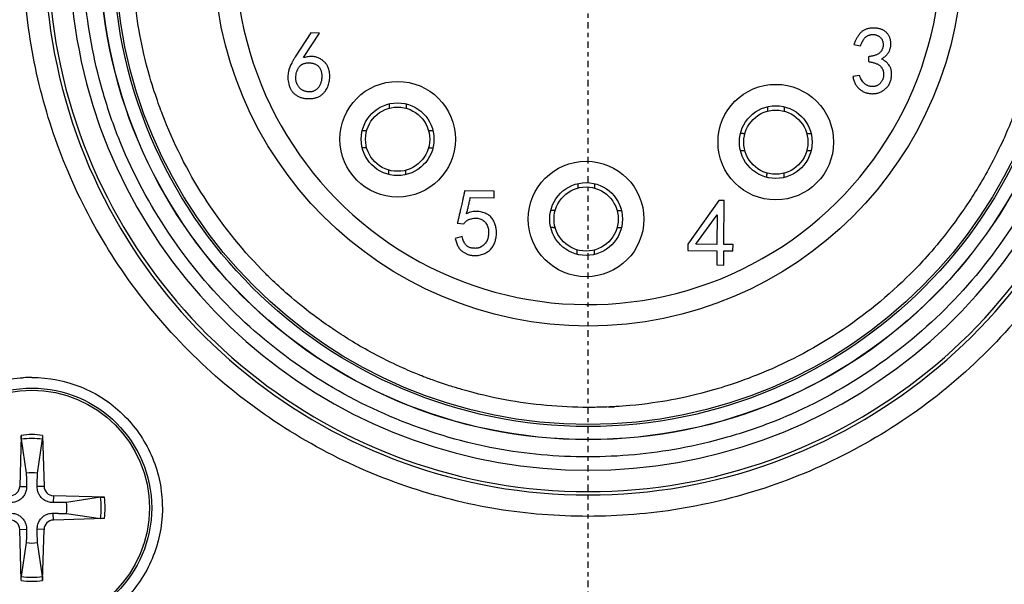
# Model space of a CAD drawing. Header units: millimetres. Extents: x 0 to 4378, y 0 to 2376.
# Tile 165 of 256: x 2284 to 2307, y 656 to 670. Entities that reach past the tile are written whole.
import ezdxf

# ---------------------------------------------------------------- set-up
doc = ezdxf.new("R2010")
doc.units = ezdxf.units.MM
doc.header["$LTSCALE"] = 0.2
doc.linetypes.add('CENTER2', pattern=[1.125, 0.75, -0.125, 0.125, -0.125])
doc.layers.add('02_Center Line', color=1, linetype='CENTER2')

# ---------------------------------------------------------------- blocks, each defined once
blk = doc.blocks.new('A$Ca6fc7631')
for p, q in [((-6.481, 34.099), (-6.845, 33.54)), ((-6.652, 33.521), (-6.279, 34.097)), ((-6.279, 34.097), (-6.481, 34.099)), ((6.209, 33.827), (6.366, 33.8)), ((6.549, 33.544), (6.548, 33.43)), ((6.343, 33.107), (6.185, 33.082)), ((-10.073, 32.536), (-10.073, 32.536)), ((-2.193, 30.403), (-2.886, 30.409)), ((-2.194, 30.245), (-2.193, 30.403)), ((-2.755, 30.25), (-2.194, 30.245)), ((3.051, 30.185), (2.332, 29.164)), ((3.182, 30.184), (3.051, 30.185)), ((3.174, 29.158), (3.182, 30.184)), ((2.516, 29.163), (3.013, 29.852)), ((3.013, 29.852), (3.008, 29.159)), ((-3.058, 29.656), (-2.909, 29.637)), ((-2.946, 29.339), (-3.105, 29.296)), ((2.332, 29.164), (2.331, 29.015)), ((2.331, 29.015), (3.006, 29.01)), ((3.008, 29.159), (2.516, 29.163)), ((3.006, 29.01), (3.004, 28.677)), ((3.171, 28.676), (3.173, 29.009)), ((3.173, 29.009), (3.384, 29.007)), ((3.385, 29.156), (3.174, 29.158)), ((3.384, 29.007), (3.385, 29.156)), ((3.004, 28.677), (3.171, 28.676)), ((0.466, 25.365), (0.614, 25.365)), ((-13.251, 24.694), (-13.284, 23.503)), ((-12.749, 24.694), (-12.716, 23.503)), ((-13.248, 24.603), (-13.13, 23.81)), ((-12.87, 23.81), (-12.752, 24.603)), ((-13.284, 23.503), (-13.124, 23.498)), ((-12.716, 23.503), (-12.876, 23.498)), ((-12.497, 23.284), (-12.502, 23.124)), ((-11.306, 23.251), (-12.497, 23.284)), ((-11.397, 23.248), (-12.19, 23.13)), ((-12.497, 22.716), (-12.502, 22.876)), ((-12.19, 22.87), (-11.397, 22.752)), ((-11.306, 22.749), (-12.497, 22.716)), ((-13.284, 22.497), (-13.124, 22.502)), ((-13.251, 21.306), (-13.284, 22.497)), ((-12.716, 22.497), (-12.876, 22.502)), ((-12.749, 21.306), (-12.716, 22.497)), ((-13.13, 22.19), (-13.248, 21.397)), ((-12.752, 21.397), (-12.87, 22.19))]:
    blk.add_line(p, q)
for centre, radius in [((0, 36), 11.407), ((0, 36), 11.403), ((0, 36), 11.099), ((0, 36), 11.051), ((0, 36), 8.75), ((-4.453, 31.615), 1.35), ((4.385, 31.547), 1.35), ((-4.453, 31.615), 0.85), ((-4.453, 31.615), 0.75), ((4.385, 31.547), 0.85), ((4.385, 31.547), 0.75), ((-0.048, 29.75), 1.35), ((-0.048, 29.75), 0.85), ((-0.048, 29.75), 0.75), ((-13, 23), 2.8), ((-13, 23), 2.75)]:
    blk.add_circle(centre, radius)
for centre, radius, start, end in [((0, 36), 12.697, 114.3067, 65.6933), ((0, 36), 12.619, 114.4631, 65.5369), ((-10.005, 32.35), 0.4, 109.1631, 109.3415), ((-12.999, 23.001), 3.049, 90.0201, 93.7774), ((-13, 23), 1.713, 81.5815, 98.4185), ((-13, 23), 1.622, 81.1921, 98.8079), ((-13, 23), 0.82, 80.8854, 99.1146), ((-13.509, 23.509), 0.225, 271.612, 358.388), ((-12.491, 23.509), 0.225, 181.612, 268.388), ((-13, 23), 1.622, 351.1921, 8.8079), ((-13, 23), 1.713, 351.5815, 8.4185), ((-13, 23), 0.82, 350.8854, 9.1146), ((-13.509, 22.491), 0.225, 1.612, 88.388), ((-12.491, 22.491), 0.225, 91.612, 178.388), ((-13, 23), 0.82, 260.8854, 279.1146), ((-13, 23), 1.713, 261.5815, 278.4185), ((-13, 23), 1.622, 261.1921, 278.8079)]:
    blk.add_arc(centre, radius, start, end)
for major_axis, start_param, end_param in [((2.909, -11.765), 3.326169, 6.040807), ((-2.224, -11.913), 0.184575, 2.899213), ((8.231, -0.552), 3.200928, 6.34253)]:
    blk.add_ellipse((0, 36), major_axis=major_axis, ratio=0.999998, start_param=start_param, end_param=end_param)
for points, knots in [([(0, 22.803), (-0.722, 22.803), (-1.428, 22.859), (-2.119, 22.971), (-2.835, 23.088), (-3.548, 23.267), (-4.257, 23.508), (-4.981, 23.755), (-5.679, 24.062), (-6.35, 24.431), (-7.026, 24.802), (-7.665, 25.229), (-8.266, 25.712), (-8.863, 26.191), (-9.42, 26.728), (-9.939, 27.322), (-10.446, 27.903), (-10.894, 28.513), (-11.282, 29.153), (-11.662, 29.778), (-11.987, 30.431), (-12.258, 31.111), (-12.524, 31.776), (-12.734, 32.459), (-12.888, 33.158), (-13.043, 33.863), (-13.14, 34.565), (-13.18, 35.264), (-13.22, 35.989), (-13.199, 36.723), (-13.116, 37.468), (-13.031, 38.228), (-12.88, 38.975), (-12.665, 39.711), (-12.448, 40.451), (-12.169, 41.166), (-11.826, 41.857), (-11.487, 42.543), (-11.083, 43.203), (-10.615, 43.837), (-10.157, 44.457), (-9.657, 45.026), (-9.116, 45.543), (-8.587, 46.048), (-8.02, 46.507), (-7.414, 46.918), (-6.821, 47.32), (-6.2, 47.672), (-5.55, 47.974)], [0, 0, 0, 0, 0.0625, 0.0625, 0.0625, 0.125, 0.125, 0.125, 0.1875, 0.1875, 0.1875, 0.25, 0.25, 0.25, 0.3125, 0.3125, 0.3125, 0.375, 0.375, 0.375, 0.4375, 0.4375, 0.4375, 0.5, 0.5, 0.5, 0.5625, 0.5625, 0.5625, 0.625, 0.625, 0.625, 0.6875, 0.6875, 0.6875, 0.75, 0.75, 0.75, 0.8125, 0.8125, 0.8125, 0.875, 0.875, 0.875, 0.9375, 0.9375, 0.9375, 1, 1, 1, 1]), ([(5.55, 47.974), (6.205, 47.67), (6.822, 47.322), (7.402, 46.93), (8.003, 46.523), (8.574, 46.061), (9.116, 45.543), (9.669, 45.015), (10.172, 44.443), (10.627, 43.826), (11.084, 43.205), (11.484, 42.549), (11.826, 41.857), (12.166, 41.172), (12.446, 40.451), (12.667, 39.694), (12.883, 38.954), (13.032, 38.212), (13.116, 37.468), (13.197, 36.741), (13.218, 36.012), (13.178, 35.28), (13.139, 34.565), (13.042, 33.858), (12.888, 33.158), (12.733, 32.454), (12.526, 31.776), (12.267, 31.126), (11.999, 30.451), (11.671, 29.793), (11.282, 29.153), (10.885, 28.499), (10.435, 27.884), (9.93, 27.307), (9.422, 26.727), (8.868, 26.196), (8.266, 25.712), (7.67, 25.233), (7.026, 24.804), (6.334, 24.426), (5.658, 24.056), (4.966, 23.75), (4.257, 23.508), (3.565, 23.272), (2.858, 23.095), (2.135, 22.976), (1.428, 22.861), (0.717, 22.803), (0, 22.803)], [0, 0, 0, 0, 0.0625, 0.0625, 0.0625, 0.125, 0.125, 0.125, 0.1875, 0.1875, 0.1875, 0.25, 0.25, 0.25, 0.3125, 0.3125, 0.3125, 0.375, 0.375, 0.375, 0.4375, 0.4375, 0.4375, 0.5, 0.5, 0.5, 0.5625, 0.5625, 0.5625, 0.625, 0.625, 0.625, 0.6875, 0.6875, 0.6875, 0.75, 0.75, 0.75, 0.8125, 0.8125, 0.8125, 0.875, 0.875, 0.875, 0.9375, 0.9375, 0.9375, 1, 1, 1, 1]), ([(0, 24.193), (-0.741, 24.193), (-1.461, 24.258), (-2.158, 24.388), (-2.892, 24.524), (-3.621, 24.736), (-4.346, 25.022), (-5.091, 25.317), (-5.8, 25.685), (-6.471, 26.125), (-7.149, 26.569), (-7.775, 27.078), (-8.348, 27.652), (-8.916, 28.219), (-9.428, 28.852), (-9.884, 29.551), (-10.326, 30.23), (-10.691, 30.931), (-10.978, 31.654), (-11.116, 32.005), (-11.241, 32.371), (-11.35, 32.754), (-11.456, 33.125), (-11.543, 33.491), (-11.609, 33.852), (-11.741, 34.561), (-11.806, 35.277), (-11.807, 36), (-11.807, 36.741), (-11.742, 37.46), (-11.612, 38.158), (-11.476, 38.892), (-11.264, 39.621), (-10.978, 40.346), (-10.683, 41.091), (-10.315, 41.8), (-9.875, 42.471), (-9.431, 43.149), (-8.922, 43.775), (-8.348, 44.348), (-7.781, 44.916), (-7.148, 45.428), (-6.449, 45.884), (-5.77, 46.326), (-5.069, 46.691), (-4.346, 46.978), (-3.995, 47.116), (-3.629, 47.241), (-3.246, 47.35), (-2.875, 47.456), (-2.509, 47.543), (-2.148, 47.609), (-1.439, 47.741), (-0.723, 47.807), (0, 47.807)], [0, 0, 0, 0, 0.0625, 0.0625, 0.0625, 0.125, 0.125, 0.125, 0.1875, 0.1875, 0.1875, 0.25, 0.25, 0.25, 0.3125, 0.3125, 0.3125, 0.375, 0.375, 0.375, 0.40625, 0.40625, 0.40625, 0.4375, 0.4375, 0.4375, 0.5, 0.5, 0.5, 0.5625, 0.5625, 0.5625, 0.625, 0.625, 0.625, 0.6875, 0.6875, 0.6875, 0.75, 0.75, 0.75, 0.8125, 0.8125, 0.8125, 0.875, 0.875, 0.875, 0.90625, 0.90625, 0.90625, 0.9375, 0.9375, 0.9375, 1, 1, 1, 1]), ([(0, 47.807), (0.741, 47.807), (1.461, 47.742), (2.158, 47.612), (2.892, 47.476), (3.621, 47.264), (4.346, 46.978), (5.091, 46.683), (5.8, 46.315), (6.471, 45.875), (7.149, 45.431), (7.775, 44.922), (8.348, 44.348), (8.916, 43.781), (9.428, 43.148), (9.884, 42.449), (10.326, 41.77), (10.691, 41.069), (10.978, 40.346), (11.116, 39.995), (11.241, 39.629), (11.35, 39.246), (11.456, 38.875), (11.543, 38.509), (11.609, 38.148), (11.741, 37.439), (11.806, 36.723), (11.807, 36), (11.807, 35.259), (11.742, 34.54), (11.612, 33.842), (11.476, 33.108), (11.264, 32.379), (10.978, 31.654), (10.683, 30.909), (10.315, 30.2), (9.875, 29.529), (9.431, 28.851), (8.922, 28.225), (8.348, 27.652), (7.781, 27.084), (7.148, 26.572), (6.449, 26.116), (5.77, 25.674), (5.069, 25.309), (4.346, 25.022), (3.995, 24.884), (3.629, 24.759), (3.246, 24.65), (2.875, 24.544), (2.509, 24.457), (2.148, 24.391), (1.439, 24.259), (0.723, 24.193), (0, 24.193)], [0, 0, 0, 0, 0.0625, 0.0625, 0.0625, 0.125, 0.125, 0.125, 0.1875, 0.1875, 0.1875, 0.25, 0.25, 0.25, 0.3125, 0.3125, 0.3125, 0.375, 0.375, 0.375, 0.40625, 0.40625, 0.40625, 0.4375, 0.4375, 0.4375, 0.5, 0.5, 0.5, 0.5625, 0.5625, 0.5625, 0.625, 0.625, 0.625, 0.6875, 0.6875, 0.6875, 0.75, 0.75, 0.75, 0.8125, 0.8125, 0.8125, 0.875, 0.875, 0.875, 0.90625, 0.90625, 0.90625, 0.9375, 0.9375, 0.9375, 1, 1, 1, 1]), ([(0, 25.349), (-0.65, 25.349), (-1.299, 25.408), (-1.938, 25.526), (-2.272, 25.588), (-2.603, 25.666), (-2.929, 25.761), (-2.958, 25.769), (-3.015, 25.785), (-3.099, 25.811), (-3.182, 25.836), (-3.293, 25.871), (-3.43, 25.917), (-3.554, 25.959), (-3.656, 25.996), (-3.738, 26.026), (-3.819, 26.057), (-3.88, 26.08), (-3.921, 26.096), (-3.998, 26.127), (-4.118, 26.175), (-4.279, 26.246), (-4.44, 26.317), (-4.642, 26.411), (-4.88, 26.535), (-5.25, 26.727), (-5.56, 26.915), (-5.818, 27.083), (-5.944, 27.166), (-6.083, 27.26), (-6.232, 27.367), (-6.381, 27.474), (-6.541, 27.595), (-6.71, 27.731), (-6.922, 27.902), (-7.094, 28.054), (-7.229, 28.178), (-7.365, 28.303), (-7.464, 28.401), (-7.532, 28.468), (-8.044, 28.981), (-8.504, 29.546), (-8.903, 30.152), (-9.301, 30.758), (-9.637, 31.405), (-9.904, 32.079), (-9.938, 32.165), (-9.986, 32.29), (-10.045, 32.455), (-10.103, 32.62), (-10.172, 32.825), (-10.244, 33.073), (-10.353, 33.451), (-10.425, 33.78), (-10.476, 34.053), (-10.525, 34.319), (-10.575, 34.643), (-10.609, 35.026), (-10.63, 35.265), (-10.64, 35.467), (-10.646, 35.629), (-10.651, 35.791), (-10.651, 35.915), (-10.651, 36), (-10.651, 36.65), (-10.592, 37.299), (-10.474, 37.938), (-10.412, 38.272), (-10.334, 38.603), (-10.239, 38.929), (-10.231, 38.958), (-10.215, 39.014), (-10.19, 39.098), (-10.164, 39.182), (-10.13, 39.293), (-10.083, 39.43), (-10.041, 39.554), (-10.004, 39.656), (-9.974, 39.738), (-9.943, 39.819), (-9.92, 39.88), (-9.904, 39.921), (-9.873, 39.998), (-9.825, 40.118), (-9.754, 40.279), (-9.683, 40.44), (-9.589, 40.642), (-9.465, 40.88), (-9.273, 41.25), (-9.085, 41.56), (-8.917, 41.818), (-8.834, 41.944), (-8.74, 42.083), (-8.633, 42.232), (-8.526, 42.381), (-8.405, 42.541), (-8.269, 42.71), (-8.098, 42.922), (-7.946, 43.094), (-7.822, 43.229), (-7.697, 43.365), (-7.599, 43.464), (-7.532, 43.532), (-7.019, 44.044), (-6.454, 44.504), (-5.848, 44.903), (-5.242, 45.301), (-4.595, 45.637), (-3.921, 45.904), (-3.835, 45.937), (-3.71, 45.986), (-3.545, 46.045), (-3.38, 46.103), (-3.175, 46.172), (-2.927, 46.244), (-2.549, 46.353), (-2.221, 46.425), (-1.947, 46.476), (-1.682, 46.525), (-1.358, 46.575), (-0.974, 46.609), (-0.736, 46.63), (-0.535, 46.64), (-0.372, 46.645), (-0.21, 46.651), (-0.086, 46.651), (0, 46.651)], [0, 0, 0, 0, 0.0625, 0.0625, 0.0625, 0.09375, 0.09375, 0.09375, 0.101562, 0.101562, 0.101562, 0.109375, 0.109375, 0.109375, 0.117188, 0.117188, 0.117188, 0.125, 0.125, 0.125, 0.140625, 0.140625, 0.140625, 0.15625, 0.15625, 0.15625, 0.1875, 0.1875, 0.1875, 0.203125, 0.203125, 0.203125, 0.21875, 0.21875, 0.21875, 0.234375, 0.234375, 0.234375, 0.25, 0.25, 0.25, 0.3125, 0.3125, 0.3125, 0.375, 0.375, 0.375, 0.390625, 0.390625, 0.390625, 0.40625, 0.40625, 0.40625, 0.4375, 0.4375, 0.4375, 0.46875, 0.46875, 0.46875, 0.484375, 0.484375, 0.484375, 0.5, 0.5, 0.5, 0.5625, 0.5625, 0.5625, 0.59375, 0.59375, 0.59375, 0.601562, 0.601562, 0.601562, 0.609375, 0.609375, 0.609375, 0.617188, 0.617188, 0.617188, 0.625, 0.625, 0.625, 0.640625, 0.640625, 0.640625, 0.65625, 0.65625, 0.65625, 0.6875, 0.6875, 0.6875, 0.703125, 0.703125, 0.703125, 0.71875, 0.71875, 0.71875, 0.734375, 0.734375, 0.734375, 0.75, 0.75, 0.75, 0.8125, 0.8125, 0.8125, 0.875, 0.875, 0.875, 0.890625, 0.890625, 0.890625, 0.90625, 0.90625, 0.90625, 0.9375, 0.9375, 0.9375, 0.96875, 0.96875, 0.96875, 0.984375, 0.984375, 0.984375, 1, 1, 1, 1]), ([(0, 46.651), (0.65, 46.651), (1.299, 46.592), (1.938, 46.474), (2.272, 46.412), (2.603, 46.334), (2.929, 46.239), (2.958, 46.231), (3.015, 46.215), (3.099, 46.189), (3.182, 46.164), (3.293, 46.129), (3.43, 46.083), (3.554, 46.041), (3.656, 46.004), (3.738, 45.974), (3.819, 45.943), (3.88, 45.92), (3.921, 45.904), (3.998, 45.873), (4.118, 45.825), (4.279, 45.754), (4.44, 45.683), (4.642, 45.589), (4.88, 45.465), (5.25, 45.273), (5.56, 45.085), (5.818, 44.917), (5.944, 44.834), (6.083, 44.74), (6.232, 44.633), (6.381, 44.526), (6.541, 44.405), (6.71, 44.269), (6.922, 44.098), (7.094, 43.946), (7.229, 43.822), (7.365, 43.697), (7.464, 43.599), (7.532, 43.532), (8.044, 43.019), (8.504, 42.454), (8.903, 41.848), (9.301, 41.242), (9.637, 40.595), (9.904, 39.921), (9.938, 39.835), (9.986, 39.71), (10.045, 39.545), (10.103, 39.38), (10.172, 39.175), (10.244, 38.927), (10.353, 38.549), (10.425, 38.22), (10.476, 37.947), (10.525, 37.681), (10.575, 37.357), (10.609, 36.974), (10.63, 36.735), (10.64, 36.533), (10.646, 36.371), (10.651, 36.209), (10.651, 36.085), (10.651, 36), (10.651, 35.35), (10.592, 34.701), (10.474, 34.062), (10.412, 33.728), (10.334, 33.397), (10.239, 33.071), (10.231, 33.042), (10.215, 32.986), (10.19, 32.902), (10.164, 32.818), (10.13, 32.707), (10.083, 32.57), (10.041, 32.446), (10.004, 32.344), (9.974, 32.262), (9.943, 32.181), (9.92, 32.12), (9.904, 32.079), (9.873, 32.002), (9.825, 31.882), (9.754, 31.721), (9.683, 31.56), (9.589, 31.358), (9.465, 31.12), (9.273, 30.75), (9.085, 30.44), (8.917, 30.182), (8.834, 30.056), (8.74, 29.917), (8.633, 29.768), (8.526, 29.619), (8.405, 29.459), (8.269, 29.29), (8.098, 29.078), (7.946, 28.906), (7.822, 28.771), (7.697, 28.635), (7.599, 28.536), (7.532, 28.468), (7.019, 27.956), (6.454, 27.496), (5.848, 27.097), (5.242, 26.699), (4.595, 26.363), (3.921, 26.096), (3.835, 26.063), (3.71, 26.014), (3.545, 25.955), (3.38, 25.897), (3.175, 25.828), (2.927, 25.756), (2.549, 25.647), (2.221, 25.575), (1.947, 25.524), (1.682, 25.475), (1.358, 25.425), (0.974, 25.391), (0.736, 25.37), (0.535, 25.36), (0.372, 25.355), (0.21, 25.349), (0.086, 25.349), (0, 25.349)], [0, 0, 0, 0, 0.0625, 0.0625, 0.0625, 0.09375, 0.09375, 0.09375, 0.101562, 0.101562, 0.101562, 0.109375, 0.109375, 0.109375, 0.117188, 0.117188, 0.117188, 0.125, 0.125, 0.125, 0.140625, 0.140625, 0.140625, 0.15625, 0.15625, 0.15625, 0.1875, 0.1875, 0.1875, 0.203125, 0.203125, 0.203125, 0.21875, 0.21875, 0.21875, 0.234375, 0.234375, 0.234375, 0.25, 0.25, 0.25, 0.3125, 0.3125, 0.3125, 0.375, 0.375, 0.375, 0.390625, 0.390625, 0.390625, 0.40625, 0.40625, 0.40625, 0.4375, 0.4375, 0.4375, 0.46875, 0.46875, 0.46875, 0.484375, 0.484375, 0.484375, 0.5, 0.5, 0.5, 0.5625, 0.5625, 0.5625, 0.59375, 0.59375, 0.59375, 0.601562, 0.601562, 0.601562, 0.609375, 0.609375, 0.609375, 0.617188, 0.617188, 0.617188, 0.625, 0.625, 0.625, 0.640625, 0.640625, 0.640625, 0.65625, 0.65625, 0.65625, 0.6875, 0.6875, 0.6875, 0.703125, 0.703125, 0.703125, 0.71875, 0.71875, 0.71875, 0.734375, 0.734375, 0.734375, 0.75, 0.75, 0.75, 0.8125, 0.8125, 0.8125, 0.875, 0.875, 0.875, 0.890625, 0.890625, 0.890625, 0.90625, 0.90625, 0.90625, 0.9375, 0.9375, 0.9375, 0.96875, 0.96875, 0.96875, 0.984375, 0.984375, 0.984375, 1, 1, 1, 1]), ([(6.855, 33.489), (6.869, 33.498), (6.895, 33.515), (6.93, 33.543), (6.962, 33.571), (6.99, 33.601), (7.013, 33.632), (7.033, 33.665), (7.048, 33.698), (7.059, 33.733), (7.067, 33.767), (7.072, 33.801), (7.075, 33.835), (7.075, 33.868), (7.072, 33.9), (7.067, 33.931), (7.059, 33.962), (7.048, 33.992), (7.035, 34.02), (7.02, 34.048), (7.003, 34.073), (6.983, 34.096), (6.961, 34.117), (6.937, 34.137), (6.911, 34.154), (6.883, 34.169), (6.852, 34.182), (6.821, 34.194), (6.788, 34.202), (6.754, 34.209), (6.719, 34.212), (6.682, 34.214), (6.645, 34.213), (6.606, 34.211), (6.568, 34.205), (6.532, 34.197), (6.497, 34.186), (6.464, 34.173), (6.434, 34.156), (6.406, 34.137), (6.379, 34.115), (6.347, 34.081), (6.31, 34.034), (6.27, 33.972), (6.236, 33.902), (6.218, 33.853), (6.209, 33.827)], [0, 0, 0, 0, 0.028078, 0.054498, 0.079548, 0.103395, 0.126116, 0.148209, 0.169675, 0.1908, 0.211626, 0.231809, 0.251264, 0.270484, 0.28921, 0.30795, 0.326458, 0.345057, 0.36353, 0.381681, 0.399421, 0.417233, 0.434864, 0.452873, 0.47119, 0.490173, 0.509438, 0.528997, 0.548842, 0.56896, 0.589806, 0.61114, 0.63303, 0.655944, 0.678657, 0.700536, 0.721719, 0.742258, 0.762533, 0.782643, 0.802622, 0.822944, 0.864433, 0.907517, 0.952539, 1, 1, 1, 1]), ([(6.366, 33.8), (6.372, 33.816), (6.384, 33.847), (6.404, 33.89), (6.426, 33.928), (6.448, 33.961), (6.473, 33.989), (6.499, 34.013), (6.527, 34.032), (6.556, 34.044), (6.586, 34.054), (6.615, 34.059), (6.644, 34.063), (6.672, 34.062), (6.7, 34.059), (6.727, 34.052), (6.754, 34.042), (6.78, 34.029), (6.805, 34.014), (6.827, 33.996), (6.846, 33.976), (6.862, 33.954), (6.874, 33.929), (6.884, 33.903), (6.89, 33.874), (6.893, 33.844), (6.894, 33.813), (6.892, 33.784), (6.886, 33.756), (6.878, 33.729), (6.867, 33.704), (6.853, 33.68), (6.837, 33.658), (6.817, 33.638), (6.794, 33.619), (6.768, 33.602), (6.739, 33.587), (6.707, 33.575), (6.672, 33.564), (6.634, 33.556), (6.592, 33.548), (6.563, 33.545), (6.549, 33.544)], [0, 0, 0, 0, 0.039726, 0.076232, 0.109955, 0.14122, 0.169867, 0.196887, 0.222372, 0.246972, 0.27071, 0.293557, 0.315791, 0.337634, 0.35912, 0.380741, 0.402897, 0.425693, 0.448126, 0.46973, 0.490861, 0.5117, 0.532922, 0.554607, 0.577075, 0.601084, 0.624939, 0.647834, 0.669794, 0.691244, 0.712275, 0.733201, 0.754391, 0.776232, 0.798861, 0.822605, 0.847533, 0.874339, 0.902525, 0.932971, 0.965373, 1, 1, 1, 1]), ([(-7.015, 33.107), (-7.016, 33.086), (-7.018, 33.043), (-7.011, 32.977), (-6.999, 32.91), (-6.982, 32.855), (-6.965, 32.811), (-6.949, 32.779), (-6.931, 32.75), (-6.911, 32.722), (-6.888, 32.697), (-6.862, 32.673), (-6.834, 32.651), (-6.804, 32.631), (-6.771, 32.614), (-6.737, 32.599), (-6.701, 32.586), (-6.663, 32.577), (-6.624, 32.57), (-6.583, 32.565), (-6.541, 32.563), (-6.497, 32.564), (-6.454, 32.567), (-6.413, 32.573), (-6.374, 32.58), (-6.337, 32.592), (-6.303, 32.605), (-6.271, 32.622), (-6.242, 32.64), (-6.207, 32.669), (-6.168, 32.708), (-6.129, 32.758), (-6.097, 32.811), (-6.073, 32.867), (-6.056, 32.924), (-6.044, 32.982), (-6.037, 33.041), (-6.036, 33.1), (-6.04, 33.158), (-6.051, 33.214), (-6.066, 33.268), (-6.083, 33.312), (-6.101, 33.345), (-6.117, 33.369), (-6.136, 33.393), (-6.159, 33.416), (-6.184, 33.438), (-6.211, 33.46), (-6.242, 33.481), (-6.275, 33.502), (-6.312, 33.52), (-6.351, 33.533), (-6.394, 33.542), (-6.44, 33.547), (-6.489, 33.547), (-6.541, 33.543), (-6.596, 33.535), (-6.633, 33.526), (-6.652, 33.521)], [0, 0, 0, 0, 0.025228, 0.051093, 0.077737, 0.105604, 0.11968, 0.133309, 0.146883, 0.160405, 0.173911, 0.187598, 0.201658, 0.215938, 0.23043, 0.245176, 0.260078, 0.275388, 0.290988, 0.307207, 0.323999, 0.341418, 0.358634, 0.375077, 0.3908, 0.405703, 0.420232, 0.434151, 0.447754, 0.461313, 0.487482, 0.512582, 0.536805, 0.560613, 0.584113, 0.607342, 0.630518, 0.653696, 0.676697, 0.699123, 0.72125, 0.743176, 0.754407, 0.765843, 0.777943, 0.790439, 0.803593, 0.817474, 0.832036, 0.84754, 0.863576, 0.880057, 0.897184, 0.915188, 0.934395, 0.954822, 0.976611, 1, 1, 1, 1]), ([(-6.845, 33.54), (-6.858, 33.519), (-6.881, 33.48), (-6.914, 33.423), (-6.941, 33.371), (-6.965, 33.323), (-6.984, 33.275), (-6.999, 33.223), (-7.01, 33.167), (-7.013, 33.128), (-7.015, 33.107)], [0, 0, 0, 0, 0.155272, 0.295218, 0.42021, 0.529476, 0.6352, 0.747528, 0.86961, 1, 1, 1, 1]), ([(-6.745, 32.816), (-6.752, 32.823), (-6.764, 32.837), (-6.78, 32.86), (-6.795, 32.885), (-6.806, 32.911), (-6.816, 32.938), (-6.824, 32.966), (-6.829, 32.996), (-6.833, 33.037), (-6.832, 33.089), (-6.823, 33.151), (-6.805, 33.211), (-6.783, 33.259), (-6.761, 33.295), (-6.742, 33.319), (-6.72, 33.34), (-6.697, 33.358), (-6.67, 33.373), (-6.642, 33.384), (-6.611, 33.393), (-6.578, 33.398), (-6.545, 33.401), (-6.512, 33.401), (-6.48, 33.399), (-6.449, 33.393), (-6.419, 33.385), (-6.389, 33.374), (-6.361, 33.36), (-6.333, 33.344), (-6.313, 33.329), (-6.303, 33.32), (-6.301, 33.317)], [0, 0, 0, 0, 0.027544, 0.055154, 0.082618, 0.11017, 0.138045, 0.16655, 0.195789, 0.226274, 0.287231, 0.347532, 0.407795, 0.469562, 0.50033, 0.530026, 0.558837, 0.587646, 0.616793, 0.646531, 0.677509, 0.709912, 0.742568, 0.774469, 0.805501, 0.83624, 0.866656, 0.897229, 0.927892, 0.959311, 0.990453, 1, 1, 1, 1]), ([(6.185, 33.082), (6.188, 33.066), (6.194, 33.036), (6.207, 32.991), (6.222, 32.95), (6.24, 32.912), (6.261, 32.876), (6.285, 32.843), (6.311, 32.813), (6.341, 32.786), (6.372, 32.762), (6.404, 32.742), (6.438, 32.723), (6.474, 32.709), (6.511, 32.696), (6.549, 32.688), (6.589, 32.681), (6.63, 32.679), (6.671, 32.679), (6.711, 32.683), (6.75, 32.69), (6.788, 32.7), (6.825, 32.715), (6.861, 32.732), (6.896, 32.753), (6.929, 32.777), (6.96, 32.804), (6.988, 32.834), (7.013, 32.865), (7.034, 32.899), (7.052, 32.934), (7.067, 32.972), (7.078, 33.012), (7.085, 33.053), (7.089, 33.094), (7.091, 33.134), (7.09, 33.171), (7.086, 33.207), (7.08, 33.241), (7.07, 33.272), (7.058, 33.302), (7.038, 33.339), (7.008, 33.38), (6.964, 33.424), (6.913, 33.461), (6.875, 33.48), (6.855, 33.489)], [0, 0, 0, 0, 0.026067, 0.050983, 0.075009, 0.097964, 0.120422, 0.142437, 0.164114, 0.18566, 0.207143, 0.228059, 0.249035, 0.270067, 0.291054, 0.312436, 0.33426, 0.356602, 0.379079, 0.400967, 0.422589, 0.443931, 0.465391, 0.487154, 0.509159, 0.531811, 0.554384, 0.57642, 0.597979, 0.619682, 0.641208, 0.663101, 0.685467, 0.70845, 0.731394, 0.752995, 0.773542, 0.792948, 0.81155, 0.829518, 0.846969, 0.863917, 0.897329, 0.930741, 0.964623, 1, 1, 1, 1]), ([(6.548, 33.43), (6.562, 33.428), (6.591, 33.423), (6.633, 33.414), (6.671, 33.404), (6.706, 33.393), (6.738, 33.381), (6.766, 33.367), (6.792, 33.353), (6.815, 33.336), (6.834, 33.319), (6.852, 33.3), (6.867, 33.279), (6.879, 33.256), (6.89, 33.232), (6.897, 33.207), (6.903, 33.179), (6.905, 33.151), (6.906, 33.122), (6.904, 33.093), (6.9, 33.066), (6.894, 33.039), (6.885, 33.013), (6.873, 32.988), (6.859, 32.964), (6.842, 32.941), (6.824, 32.919), (6.804, 32.9), (6.782, 32.884), (6.76, 32.871), (6.735, 32.86), (6.709, 32.852), (6.682, 32.848), (6.653, 32.845), (6.624, 32.846), (6.596, 32.849), (6.57, 32.853), (6.544, 32.862), (6.52, 32.871), (6.497, 32.885), (6.476, 32.9), (6.449, 32.923), (6.419, 32.957), (6.387, 33.002), (6.361, 33.052), (6.349, 33.089), (6.343, 33.107)], [0, 0, 0, 0, 0.03266, 0.063172, 0.09183, 0.118186, 0.143146, 0.165997, 0.187396, 0.207316, 0.226159, 0.244812, 0.263173, 0.281828, 0.300589, 0.320023, 0.340013, 0.361093, 0.382289, 0.4028, 0.423006, 0.442872, 0.462746, 0.482654, 0.503003, 0.523636, 0.544189, 0.564001, 0.583349, 0.602564, 0.62185, 0.641284, 0.661411, 0.682444, 0.703394, 0.723723, 0.743344, 0.762553, 0.781348, 0.800209, 0.819144, 0.838522, 0.877836, 0.917212, 0.95785, 1, 1, 1, 1]), ([(-6.301, 33.317), (-6.295, 33.312), (-6.283, 33.298), (-6.266, 33.274), (-6.251, 33.244), (-6.239, 33.21), (-6.231, 33.172), (-6.226, 33.131), (-6.225, 33.088), (-6.227, 33.044), (-6.231, 33.002), (-6.238, 32.963), (-6.248, 32.927), (-6.26, 32.893), (-6.276, 32.862), (-6.294, 32.833), (-6.315, 32.808), (-6.338, 32.786), (-6.362, 32.767), (-6.387, 32.751), (-6.415, 32.738), (-6.443, 32.729), (-6.473, 32.723), (-6.504, 32.721), (-6.536, 32.722), (-6.567, 32.725), (-6.598, 32.731), (-6.627, 32.739), (-6.654, 32.75), (-6.679, 32.763), (-6.703, 32.778), (-6.725, 32.796), (-6.739, 32.809), (-6.745, 32.816)], [0, 0, 0, 0, 0.021504, 0.05297, 0.086025, 0.120592, 0.157522, 0.197638, 0.240622, 0.284226, 0.325176, 0.363653, 0.400275, 0.435139, 0.468899, 0.501408, 0.533076, 0.56412, 0.593765, 0.622859, 0.651824, 0.680489, 0.709787, 0.739927, 0.771201, 0.802629, 0.832547, 0.861662, 0.890052, 0.917596, 0.944848, 0.972522, 1, 1, 1, 1]), ([(-2.886, 30.409), (-2.892, 30.38), (-2.904, 30.325), (-2.921, 30.245), (-2.939, 30.17), (-2.954, 30.101), (-2.968, 30.036), (-2.982, 29.976), (-2.994, 29.921), (-3.006, 29.872), (-3.016, 29.827), (-3.025, 29.788), (-3.033, 29.753), (-3.04, 29.724), (-3.046, 29.7), (-3.051, 29.68), (-3.055, 29.666), (-3.057, 29.659), (-3.058, 29.656)], [0, 0, 0, 0, 0.112657, 0.218796, 0.318179, 0.410631, 0.496651, 0.575828, 0.648575, 0.714069, 0.773452, 0.826086, 0.871786, 0.910647, 0.94308, 0.968578, 0.987755, 1, 1, 1, 1]), ([(-2.846, 29.873), (-2.842, 29.885), (-2.834, 29.911), (-2.823, 29.95), (-2.812, 29.993), (-2.8, 30.038), (-2.789, 30.087), (-2.778, 30.139), (-2.766, 30.193), (-2.759, 30.231), (-2.755, 30.25)], [0, 0, 0, 0, 0.098946, 0.204918, 0.3184, 0.439201, 0.568166, 0.704327, 0.84805, 1, 1, 1, 1]), ([(-3.105, 29.296), (-3.101, 29.279), (-3.094, 29.246), (-3.08, 29.199), (-3.063, 29.156), (-3.045, 29.116), (-3.023, 29.081), (-3, 29.049), (-2.974, 29.02), (-2.945, 28.997), (-2.915, 28.976), (-2.885, 28.957), (-2.855, 28.941), (-2.824, 28.928), (-2.792, 28.916), (-2.761, 28.908), (-2.728, 28.902), (-2.685, 28.897), (-2.633, 28.896), (-2.572, 28.899), (-2.516, 28.91), (-2.463, 28.926), (-2.414, 28.947), (-2.369, 28.972), (-2.328, 28.999), (-2.29, 29.03), (-2.257, 29.065), (-2.228, 29.105), (-2.203, 29.149), (-2.184, 29.197), (-2.168, 29.247), (-2.156, 29.296), (-2.147, 29.345), (-2.143, 29.394), (-2.142, 29.441), (-2.144, 29.487), (-2.15, 29.531), (-2.159, 29.574), (-2.172, 29.616), (-2.187, 29.658), (-2.206, 29.7), (-2.228, 29.742), (-2.255, 29.782), (-2.29, 29.818), (-2.333, 29.849), (-2.381, 29.875), (-2.433, 29.897), (-2.488, 29.913), (-2.543, 29.924), (-2.6, 29.929), (-2.659, 29.928), (-2.72, 29.918), (-2.783, 29.9), (-2.824, 29.882), (-2.846, 29.873)], [0, 0, 0, 0, 0.020776, 0.040327, 0.058833, 0.076104, 0.092684, 0.108416, 0.123637, 0.138454, 0.152977, 0.167045, 0.180722, 0.19413, 0.20745, 0.220557, 0.233596, 0.246762, 0.272296, 0.296209, 0.319159, 0.341044, 0.362162, 0.382464, 0.402233, 0.421546, 0.440708, 0.460202, 0.480152, 0.500896, 0.521923, 0.542291, 0.562125, 0.581507, 0.600427, 0.618729, 0.636395, 0.653755, 0.671095, 0.688977, 0.707241, 0.726085, 0.745354, 0.765146, 0.78583, 0.808035, 0.830944, 0.853498, 0.875914, 0.898546, 0.921755, 0.946191, 0.972109, 1, 1, 1, 1]), ([(-2.909, 29.637), (-2.903, 29.645), (-2.891, 29.66), (-2.872, 29.681), (-2.851, 29.699), (-2.829, 29.716), (-2.805, 29.73), (-2.781, 29.742), (-2.755, 29.751), (-2.72, 29.761), (-2.676, 29.768), (-2.625, 29.772), (-2.577, 29.768), (-2.531, 29.758), (-2.489, 29.741), (-2.45, 29.718), (-2.416, 29.687), (-2.386, 29.651), (-2.361, 29.609), (-2.342, 29.562), (-2.331, 29.511), (-2.326, 29.457), (-2.327, 29.402), (-2.334, 29.349), (-2.345, 29.298), (-2.362, 29.251), (-2.386, 29.207), (-2.416, 29.167), (-2.453, 29.132), (-2.489, 29.107), (-2.52, 29.089), (-2.546, 29.08), (-2.574, 29.072), (-2.604, 29.067), (-2.635, 29.065), (-2.668, 29.066), (-2.702, 29.068), (-2.738, 29.074), (-2.774, 29.083), (-2.808, 29.1), (-2.838, 29.124), (-2.866, 29.154), (-2.891, 29.191), (-2.913, 29.234), (-2.932, 29.284), (-2.941, 29.32), (-2.946, 29.339)], [0, 0, 0, 0, 0.016075, 0.031671, 0.046774, 0.061742, 0.076743, 0.09161, 0.106466, 0.121826, 0.151464, 0.179265, 0.205648, 0.230927, 0.255587, 0.279824, 0.304775, 0.330633, 0.357188, 0.384456, 0.412784, 0.442979, 0.47338, 0.502553, 0.530801, 0.558353, 0.585469, 0.612383, 0.640043, 0.66881, 0.683764, 0.69885, 0.714551, 0.730802, 0.74775, 0.765705, 0.78478, 0.804893, 0.825333, 0.845606, 0.866406, 0.888664, 0.912579, 0.939057, 0.968108, 1, 1, 1, 1]), ([(-13, 19.95), (-13.398, 19.951), (-13.779, 20.025), (-14.145, 20.173), (-14.511, 20.321), (-14.836, 20.532), (-15.121, 20.808), (-15.406, 21.084), (-15.629, 21.402), (-15.789, 21.763), (-15.949, 22.124), (-16.036, 22.503), (-16.048, 22.9), (-16.061, 23.298), (-16, 23.681), (-15.865, 24.051), (-15.729, 24.421), (-15.527, 24.754), (-15.26, 25.048), (-14.993, 25.343), (-14.681, 25.576), (-14.325, 25.747), (-13.969, 25.919), (-13.594, 26.017), (-13.2, 26.043)], [0, 0, 0, 0, 0.125, 0.125, 0.125, 0.25, 0.25, 0.25, 0.375, 0.375, 0.375, 0.5, 0.5, 0.5, 0.625, 0.625, 0.625, 0.75, 0.75, 0.75, 0.875, 0.875, 0.875, 1, 1, 1, 1]), ([(-13, 26.05), (-12.602, 26.049), (-12.221, 25.975), (-11.855, 25.827), (-11.489, 25.679), (-11.164, 25.468), (-10.879, 25.192), (-10.594, 24.916), (-10.371, 24.598), (-10.211, 24.237), (-10.051, 23.876), (-9.964, 23.497), (-9.952, 23.1), (-9.939, 22.702), (-10, 22.319), (-10.135, 21.949), (-10.271, 21.579), (-10.473, 21.246), (-10.74, 20.952), (-11.007, 20.657), (-11.319, 20.424), (-11.675, 20.253), (-12.031, 20.081), (-12.406, 19.982), (-12.8, 19.957)], [0, 0, 0, 0, 0.125, 0.125, 0.125, 0.25, 0.25, 0.25, 0.375, 0.375, 0.375, 0.5, 0.5, 0.5, 0.625, 0.625, 0.625, 0.75, 0.75, 0.75, 0.875, 0.875, 0.875, 1, 1, 1, 1]), ([(-13.248, 24.603), (-13.249, 24.608), (-13.25, 24.615), (-13.251, 24.631), (-13.251, 24.643), (-13.251, 24.666), (-13.251, 24.681), (-13.251, 24.694)], [0.03461835, 0.03461835, 0.03461835, 0.03461835, 0.03765262, 0.03765262, 0.04141077, 0.04141077, 0.04522071, 0.04522071, 0.04522071, 0.04522071]), ([(-12.749, 24.694), (-12.749, 24.681), (-12.749, 24.666), (-12.749, 24.643), (-12.749, 24.631), (-12.75, 24.615), (-12.751, 24.608), (-12.752, 24.603)], [0.01516537, 0.01516537, 0.01516537, 0.01516537, 0.01897531, 0.01897531, 0.02273345, 0.02273345, 0.02576772, 0.02576772, 0.02576772, 0.02576772]), ([(-13.124, 23.498), (-13.124, 23.458), (-13.13, 23.418), (-13.149, 23.356), (-13.16, 23.328), (-13.191, 23.276), (-13.21, 23.251), (-13.251, 23.21), (-13.276, 23.191), (-13.328, 23.16), (-13.356, 23.149), (-13.418, 23.13), (-13.458, 23.124), (-13.498, 23.124)], [0.17143637, 0.17143637, 0.17143637, 0.17143637, 0.18383716, 0.18383716, 0.19255902, 0.19255902, 0.20128088, 0.20128088, 0.21000275, 0.21000275, 0.21872461, 0.21872461, 0.2311254, 0.2311254, 0.2311254, 0.2311254]), ([(-12.502, 23.124), (-12.542, 23.124), (-12.582, 23.13), (-12.644, 23.149), (-12.672, 23.16), (-12.724, 23.191), (-12.749, 23.21), (-12.79, 23.251), (-12.809, 23.276), (-12.84, 23.328), (-12.851, 23.356), (-12.87, 23.418), (-12.876, 23.458), (-12.876, 23.498)], [0.17143637, 0.17143637, 0.17143637, 0.17143637, 0.18383716, 0.18383716, 0.19255902, 0.19255902, 0.20128088, 0.20128088, 0.21000275, 0.21000275, 0.21872461, 0.21872461, 0.2311254, 0.2311254, 0.2311254, 0.2311254]), ([(-11.397, 23.248), (-11.392, 23.249), (-11.385, 23.25), (-11.369, 23.251), (-11.357, 23.251), (-11.334, 23.251), (-11.319, 23.251), (-11.306, 23.251)], [0.03461835, 0.03461835, 0.03461835, 0.03461835, 0.03765262, 0.03765262, 0.04141077, 0.04141077, 0.04522071, 0.04522071, 0.04522071, 0.04522071]), ([(-13.498, 22.876), (-13.458, 22.876), (-13.418, 22.87), (-13.356, 22.851), (-13.328, 22.84), (-13.276, 22.809), (-13.251, 22.79), (-13.21, 22.749), (-13.191, 22.724), (-13.16, 22.672), (-13.149, 22.644), (-13.13, 22.582), (-13.124, 22.542), (-13.124, 22.502)], [0.17143637, 0.17143637, 0.17143637, 0.17143637, 0.18383716, 0.18383716, 0.19255902, 0.19255902, 0.20128088, 0.20128088, 0.21000275, 0.21000275, 0.21872461, 0.21872461, 0.2311254, 0.2311254, 0.2311254, 0.2311254]), ([(-12.876, 22.502), (-12.876, 22.542), (-12.87, 22.582), (-12.851, 22.644), (-12.84, 22.672), (-12.809, 22.724), (-12.79, 22.749), (-12.749, 22.79), (-12.724, 22.809), (-12.672, 22.84), (-12.644, 22.851), (-12.582, 22.87), (-12.542, 22.876), (-12.502, 22.876)], [0.17143637, 0.17143637, 0.17143637, 0.17143637, 0.18383716, 0.18383716, 0.19255902, 0.19255902, 0.20128088, 0.20128088, 0.21000275, 0.21000275, 0.21872461, 0.21872461, 0.2311254, 0.2311254, 0.2311254, 0.2311254]), ([(-11.306, 22.749), (-11.319, 22.749), (-11.334, 22.749), (-11.357, 22.749), (-11.369, 22.749), (-11.385, 22.75), (-11.392, 22.751), (-11.397, 22.752)], [0.01516537, 0.01516537, 0.01516537, 0.01516537, 0.01897531, 0.01897531, 0.02273345, 0.02273345, 0.02576772, 0.02576772, 0.02576772, 0.02576772]), ([(-13.251, 21.306), (-13.251, 21.319), (-13.251, 21.334), (-13.251, 21.357), (-13.251, 21.369), (-13.25, 21.385), (-13.249, 21.392), (-13.248, 21.397)], [0.01516537, 0.01516537, 0.01516537, 0.01516537, 0.01897531, 0.01897531, 0.02273345, 0.02273345, 0.02576772, 0.02576772, 0.02576772, 0.02576772]), ([(-12.752, 21.397), (-12.751, 21.392), (-12.75, 21.385), (-12.749, 21.369), (-12.749, 21.357), (-12.749, 21.334), (-12.749, 21.319), (-12.749, 21.306)], [0.03461835, 0.03461835, 0.03461835, 0.03461835, 0.03765262, 0.03765262, 0.04141077, 0.04141077, 0.04522071, 0.04522071, 0.04522071, 0.04522071])]:
    blk.add_open_spline(points, degree=3, knots=knots)
for points, weights in [([(-4.647, 32.442), (-4.647, 32.387), (-4.648, 32.339)], [2.23809523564, 2.35786173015, 2.47368420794]), ([(-4.248, 32.336), (-4.247, 32.384), (-4.247, 32.439)], [2.47368420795, 2.35786173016, 2.23809523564]), ([(4.192, 32.374), (4.191, 32.32), (4.191, 32.271)], [2.23809523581, 2.3578617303, 2.47368420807]), ([(4.591, 32.268), (4.591, 32.317), (4.592, 32.371)], [2.47368420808, 2.35786173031, 2.23809523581]), ([(-5.278, 31.821), (-5.223, 31.821), (-5.174, 31.82)], [2.23809523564, 2.35786173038, 2.47368420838]), ([(-3.626, 31.808), (-3.68, 31.809), (-3.729, 31.809)], [2.23809523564, 2.35786173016, 2.47368420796]), ([(3.561, 31.753), (3.616, 31.753), (3.664, 31.752)], [2.23809523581, 2.35786173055, 2.47368420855]), ([(5.213, 31.74), (5.158, 31.741), (5.11, 31.741)], [2.23809523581, 2.35786173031, 2.47368420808]), ([(-5.281, 31.421), (-5.226, 31.421), (-5.178, 31.42)], [2.23809523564, 2.35786173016, 2.47368420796]), ([(-3.629, 31.408), (-3.683, 31.409), (-3.732, 31.409)], [2.23809523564, 2.35786173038, 2.47368420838]), ([(3.558, 31.353), (3.613, 31.353), (3.661, 31.352)], [2.23809523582, 2.35786173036, 2.47368420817]), ([(5.21, 31.34), (5.155, 31.341), (5.107, 31.341)], [2.23809523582, 2.35786173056, 2.47368420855]), ([(-4.66, 30.79), (-4.659, 30.845), (-4.659, 30.893)], [2.23809523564, 2.35786173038, 2.47368420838]), ([(-4.26, 30.787), (-4.259, 30.842), (-4.259, 30.89)], [2.23809523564, 2.35786173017, 2.47368420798]), ([(4.179, 30.722), (4.179, 30.777), (4.18, 30.826)], [2.23809523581, 2.35786173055, 2.47368420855]), ([(4.579, 30.719), (4.579, 30.774), (4.58, 30.822)], [2.23809523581, 2.35786173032, 2.47368420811]), ([(-0.242, 30.578), (-0.242, 30.523), (-0.242, 30.475)], [2.23809523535, 2.35786172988, 2.47368420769]), ([(0.158, 30.471), (0.158, 30.52), (0.158, 30.575)], [2.47368420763, 2.35786172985, 2.23809523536]), ([(-0.873, 29.957), (-0.818, 29.956), (-0.769, 29.956)], [2.23809523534, 2.35786173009, 2.47368420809]), ([(0.78, 29.944), (0.725, 29.944), (0.676, 29.945)], [2.23809523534, 2.35786172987, 2.47368420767]), ([(-0.876, 29.557), (-0.821, 29.556), (-0.772, 29.556)], [2.23809523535, 2.35786172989, 2.47368420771]), ([(0.777, 29.544), (0.722, 29.544), (0.673, 29.545)], [2.23809523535, 2.3578617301, 2.4736842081]), ([(-0.254, 28.926), (-0.254, 28.98), (-0.253, 29.029)], [2.23809523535, 2.3578617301, 2.4736842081]), ([(0.146, 28.923), (0.146, 28.977), (0.146, 29.026)], [2.23809523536, 2.35786172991, 2.47368420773]), ([(-13.13, 23.81), (-13.127, 23.618), (-13.124, 23.498)], [1, 1.25721835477, 1.49274833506]), ([(-12.876, 23.498), (-12.873, 23.618), (-12.87, 23.81)], [1.49274833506, 1.25721835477, 1]), ([(-12.19, 23.13), (-12.382, 23.127), (-12.502, 23.124)], [1, 1.25721835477, 1.49274833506]), ([(-12.502, 22.876), (-12.382, 22.873), (-12.19, 22.87)], [1.49274833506, 1.25721835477, 1]), ([(-13.124, 22.502), (-13.127, 22.382), (-13.13, 22.19)], [1.49274833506, 1.25721835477, 1]), ([(-12.87, 22.19), (-12.873, 22.382), (-12.876, 22.502)], [1, 1.25721835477, 1.49274833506])]:
    blk.add_rational_spline(points, weights, degree=2)
at = {"layer": '02_Center Line'}
blk.add_line((0, 0), (0, 1154.518), dxfattribs=at)

msp = doc.modelspace()

# ---------------------------------------------------------------- block references
msp.add_blockref('A$Ca6fc7631', (2296.863, 635.188))

doc.saveas('drawing.dxf')
